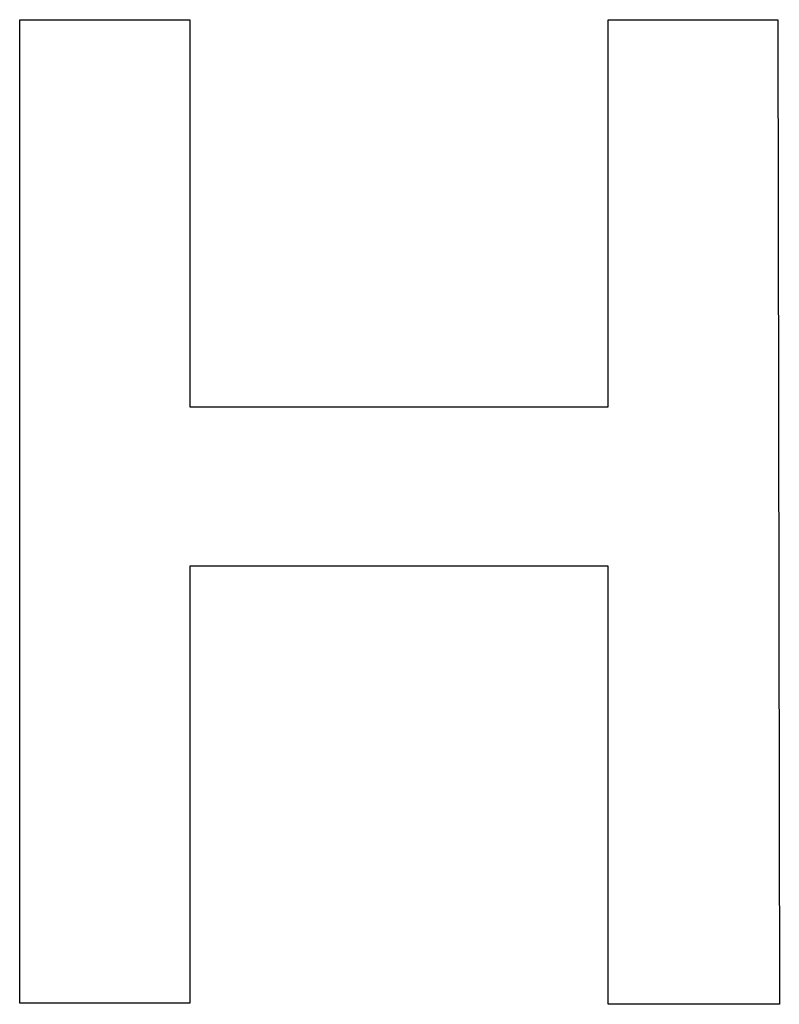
# Model space of a CAD drawing. Header units: inches. Extents: x 749 to 1245, y 24 to 374.
# Tile 10 of 145: x 854.41 to 855.64, y 244.78 to 246.37. Entities that reach past the tile are written whole.
import ezdxf

# ---------------------------------------------------------------- set-up
doc = ezdxf.new("R2010")
doc.units = ezdxf.units.IN
doc.header["$LTSCALE"] = 5
doc.header["$MEASUREMENT"] = 0
doc.layers.add('AM_0', color=7, linetype='CONTINUOUS', lineweight=30)

msp = doc.modelspace()

# ---------------------------------------------------------------- linework, layer by layer
at = {"layer": 'AM_0', "color": 7, "linetype": 'Continuous'}
for p, q in [((854.4117, 244.7809), (854.4117, 246.3727)), ((854.4117, 246.3727), (854.6869, 246.3727)), ((854.6869, 246.3727), (854.6869, 245.7461)), ((855.3642, 245.7461), (855.3642, 246.3727)), ((855.3642, 246.3727), (855.6392, 246.3727)), ((855.6392, 246.3727), (855.6416, 244.7789)), ((854.6869, 245.7461), (855.3642, 245.7461)), ((854.6869, 245.4879), (854.6869, 244.7809)), ((855.3642, 245.4879), (854.6869, 245.4879)), ((855.3642, 244.7789), (855.3642, 245.4879)), ((854.6869, 244.7809), (854.4117, 244.7809)), ((855.6416, 244.7789), (855.3642, 244.7789))]:
    msp.add_line(p, q, dxfattribs=at)

doc.saveas('drawing.dxf')
